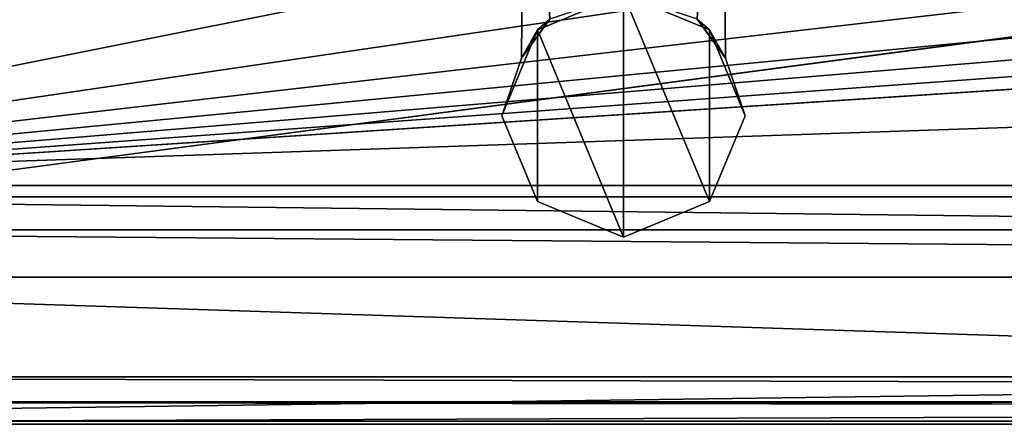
# Model space of a CAD drawing. Header units: metres. Extents: x -1204 to 0, y -809 to 0.
# Tile 2 of 118: x -1139 to -1072, y -804 to -777. Entities that reach past the tile are written whole.
import ezdxf

# ---------------------------------------------------------------- set-up
doc = ezdxf.new("R2010")
doc.units = ezdxf.units.M

msp = doc.modelspace()

# ---------------------------------------------------------------- linework, layer by layer
at = {"layer": 'Object 2'}
for points in [[(-1194.042358, -794.032166, 90), (-1194.042358, -10, 90), (-887.021179, -753.244812, 90)], [(-1149.852295, -749.425964, 2063.697266), (-54.190041, -749.425964, 2063.697266), (-1188.021118, -787.816101, 2063.697266)], [(-1188.021118, -787.816101, 2063.697266), (-54.190041, -749.425964, 2063.697266), (-16.021164, -787.816101, 2063.697266)], [(-1104.291992, -748.818542, 1043.0625), (-1104.555176, -779.170532, 1043.0625), (-1102.623779, -776.50177, 1048.465332)], [(-1104.555176, -779.170532, 1043.0625), (-1104.291992, -748.818542, 1043.0625), (-1102.619507, -776.498535, 1037.654053)], [(-1104.291992, -748.818542, 1183.0625), (-1104.555176, -779.170532, 1183.0625), (-1102.623779, -776.50177, 1188.465332)], [(-1104.555176, -779.170532, 1183.0625), (-1104.291992, -748.818542, 1183.0625), (-1102.619507, -776.498535, 1177.654053)], [(-1090.960571, -748.818604, 1043.0625), (-1090.697144, -779.170349, 1043.0625), (-1092.631714, -776.49884, 1037.654907)], [(-1090.960571, -748.818604, 1183.0625), (-1090.697144, -779.170349, 1183.0625), (-1092.631714, -776.49884, 1177.654907)], [(-1090.697144, -779.170349, 1043.0625), (-1090.960571, -748.818604, 1043.0625), (-1092.627197, -776.502258, 1048.463867)], [(-1090.697144, -779.170349, 1183.0625), (-1090.960571, -748.818604, 1183.0625), (-1092.627197, -776.502258, 1188.463867)], [(-20.4216, -788.570801, 163.059708), (-602.021118, -750.745911, 163.059708), (-1183.620728, -788.570801, 163.059708)], [(-602.021118, -750.745911, 163.059708), (-664.033081, -750.771118, 163.059708), (-1183.620728, -788.570801, 163.059708)], [(-1183.620728, -788.570801, 163.059708), (-664.033081, -750.771118, 163.059708), (-727.836182, -750.84375, 163.059708)], [(-1138.502197, -751.714417, 163.059708), (-1143.007935, -750.791626, 163.059708), (-1183.620728, -788.570801, 163.059708)], [(-727.836182, -750.84375, 163.059708), (-791.708679, -750.950317, 163.059708), (-1183.620728, -788.570801, 163.059708)], [(-791.708679, -750.950317, 163.059708), (-858.853821, -751.084412, 163.059708), (-1183.620728, -788.570801, 163.059708)], [(-1183.620728, -788.570801, 163.059708), (-858.853821, -751.084412, 163.059708), (-929.467041, -751.23645, 163.059708)], [(-929.467041, -751.23645, 163.059708), (-997.594055, -751.389343, 163.059708), (-1183.620728, -788.570801, 163.059708)], [(-997.594055, -751.389343, 163.059708), (-1068.150391, -751.551941, 163.059708), (-1183.620728, -788.570801, 163.059708)], [(-13.021163, -790.816101, 2065.953125), (-1152.32312, -751.484314, 2065.953125), (-1191.021118, -790.816101, 2065.953125)], [(-1183.620728, -788.570801, 163.059708), (-1068.150391, -751.551941, 163.059708), (-1138.502197, -751.714417, 163.059708)], [(-51.719181, -751.484314, 2065.953125), (-1152.32312, -751.484314, 2065.953125), (-13.021163, -790.816101, 2065.953125)], [(-887.021179, -794.032166, 90), (-1194.042358, -794.032166, 90), (-887.021179, -753.244812, 90)], [(-1103.46106, -777.233215, 1238.063354), (-1097.625732, -774.816162, 1238.063354), (-1102.623779, -776.50177, 1188.465332)], [(-1102.619507, -776.498535, 1037.654053), (-1097.625732, -774.816162, 988.062683), (-1103.46106, -777.233215, 988.062683)], [(-1103.46106, -777.233215, 988.062683), (-1097.625732, -774.816162, 988.062683), (-1097.625854, -791.320862, 988.062683)], [(-1097.625732, -774.816162, 1238.063354), (-1103.46106, -777.233215, 1238.063354), (-1097.625854, -791.320862, 1238.063354)], [(-1097.625854, -791.320862, 988.062683), (-1097.625732, -774.816162, 988.062683), (-1091.790527, -788.903809, 988.062683)], [(-1091.790527, -788.903809, 1238.063354), (-1097.625732, -774.816162, 1238.063354), (-1097.625854, -791.320862, 1238.063354)], [(-1091.790527, -777.233215, 988.062683), (-1097.625732, -774.816162, 988.062683), (-1092.631714, -776.49884, 1037.654907)], [(-1091.790527, -777.233215, 1238.063354), (-1092.627197, -776.502258, 1188.463867), (-1097.625732, -774.816162, 1238.063354)], [(-1097.625732, -774.816162, 988.062683), (-1091.790527, -777.233215, 988.062683), (-1091.790527, -788.903809, 988.062683)], [(-1091.790527, -777.233215, 1238.063354), (-1097.625732, -774.816162, 1238.063354), (-1091.790527, -788.903809, 1238.063354)], [(-1102.619507, -776.498535, 1177.654053), (-1102.623779, -776.50177, 1048.465332), (-1104.555176, -779.170532, 1183.0625)], [(-1104.555176, -779.170532, 1043.0625), (-1102.619507, -776.498535, 1037.654053), (-1103.46106, -777.233215, 988.062683)], [(-1104.555176, -779.170532, 1183.0625), (-1103.46106, -777.233215, 1238.063354), (-1102.623779, -776.50177, 1188.465332)], [(-1102.623779, -776.50177, 1048.465332), (-1104.555176, -779.170532, 1043.0625), (-1104.555176, -779.170532, 1183.0625)], [(-1090.697144, -779.170349, 1043.0625), (-1091.790527, -777.233215, 988.062683), (-1092.631714, -776.49884, 1037.654907)], [(-1090.697144, -779.170349, 1183.0625), (-1092.627197, -776.502258, 1048.463867), (-1092.631714, -776.49884, 1177.654907)], [(-1090.697144, -779.170349, 1043.0625), (-1092.627197, -776.502258, 1048.463867), (-1090.697144, -779.170349, 1183.0625)], [(-1090.697144, -779.170349, 1183.0625), (-1092.627197, -776.502258, 1188.463867), (-1091.790527, -777.233215, 1238.063354)], [(-1105.878174, -783.068481, 1238.063354), (-1103.46106, -777.233215, 1238.063354), (-1104.555176, -779.170532, 1183.0625)], [(-1104.555176, -779.170532, 1043.0625), (-1103.46106, -777.233215, 988.062683), (-1105.878174, -783.068481, 988.062683)], [(-1103.46106, -788.903809, 988.062683), (-1105.878174, -783.068481, 988.062683), (-1103.46106, -777.233215, 988.062683)], [(-1103.46106, -777.233215, 1238.063354), (-1105.878174, -783.068481, 1238.063354), (-1103.46106, -788.903809, 1238.063354)], [(-1103.46106, -788.903809, 988.062683), (-1103.46106, -777.233215, 988.062683), (-1097.625854, -791.320862, 988.062683)], [(-1097.625854, -791.320862, 1238.063354), (-1103.46106, -777.233215, 1238.063354), (-1103.46106, -788.903809, 1238.063354)], [(-1089.373413, -783.068542, 988.062683), (-1091.790527, -777.233215, 988.062683), (-1090.697144, -779.170349, 1043.0625)], [(-1089.373413, -783.068542, 1238.063354), (-1090.697144, -779.170349, 1183.0625), (-1091.790527, -777.233215, 1238.063354)], [(-1091.790527, -788.903809, 988.062683), (-1091.790527, -777.233215, 988.062683), (-1089.373413, -783.068542, 988.062683)], [(-1089.373413, -783.068542, 1238.063354), (-1091.790527, -777.233215, 1238.063354), (-1091.790527, -788.903809, 1238.063354)], [(-1105.878174, -783.068481, 988.062683), (-1105.878174, -783.068481, 1238.063354), (-1104.555176, -779.170532, 1183.0625)], [(-1104.555176, -779.170532, 1183.0625), (-1104.555176, -779.170532, 1043.0625), (-1105.878174, -783.068481, 988.062683)], [(-1089.373413, -783.068542, 1238.063354), (-1089.373413, -783.068542, 988.062683), (-1090.697144, -779.170349, 1043.0625)], [(-1089.373413, -783.068542, 1238.063354), (-1090.697144, -779.170349, 1043.0625), (-1090.697144, -779.170349, 1183.0625)], [(-1103.46106, -788.903809, 1238.063354), (-1105.878174, -783.068481, 1238.063354), (-1103.46106, -788.903809, 988.062683)], [(-1105.878174, -783.068481, 1238.063354), (-1105.878174, -783.068481, 988.062683), (-1103.46106, -788.903809, 988.062683)], [(-1091.790527, -788.903809, 988.062683), (-1089.373413, -783.068542, 988.062683), (-1091.790527, -788.903809, 1238.063354)], [(-1089.373413, -783.068542, 988.062683), (-1089.373413, -783.068542, 1238.063354), (-1091.790527, -788.903809, 1238.063354)], [(-1188.021118, -787.816101, 2051.673096), (-16.021164, -787.816101, 2051.673096), (-1204.021118, -803.816101, 2051.673096)], [(-1204.021118, -803.816101, 2051.673096), (-16.021164, -787.816101, 2051.673096), (-0.021163, -803.816101, 2051.673096)], [(-16.021164, -787.816101, 2051.673096), (-1188.021118, -787.816101, 2051.673096), (-16.021164, -787.816101, 2063.697266)], [(-1188.021118, -787.816101, 2051.673096), (-1188.021118, -787.816101, 2063.697266), (-16.021164, -787.816101, 2063.697266)], [(-1.527213, -802.504944, 175), (-1183.620728, -788.570801, 175), (-1202.515137, -802.504944, 175)], [(-1183.620728, -788.570801, 163.059708), (-1183.620728, -788.570801, 175), (-20.4216, -788.570801, 163.059708)], [(-1183.620728, -788.570801, 175), (-20.4216, -788.570801, 175), (-20.4216, -788.570801, 163.059708)], [(-20.4216, -788.570801, 175), (-1183.620728, -788.570801, 175), (-1.527213, -802.504944, 175)], [(-1097.625854, -791.320862, 1238.063354), (-1103.46106, -788.903809, 1238.063354), (-1097.625854, -791.320862, 988.062683)], [(-1103.46106, -788.903809, 1238.063354), (-1103.46106, -788.903809, 988.062683), (-1097.625854, -791.320862, 988.062683)], [(-1097.625854, -791.320862, 988.062683), (-1091.790527, -788.903809, 988.062683), (-1097.625854, -791.320862, 1238.063354)], [(-1091.790527, -788.903809, 988.062683), (-1091.790527, -788.903809, 1238.063354), (-1097.625854, -791.320862, 1238.063354)], [(-1201.021118, -800.816101, 2054.529297), (-3.021163, -800.816101, 2054.529297), (-1191.021118, -790.816101, 2054.529297)], [(-1191.021118, -790.816101, 2054.529297), (-3.021163, -800.816101, 2054.529297), (-13.021163, -790.816101, 2054.529297)], [(-1191.021118, -790.816101, 2054.529297), (-13.021163, -790.816101, 2054.529297), (-1191.021118, -790.816101, 2065.953125)], [(-13.021163, -790.816101, 2054.529297), (-13.021163, -790.816101, 2065.953125), (-1191.021118, -790.816101, 2065.953125)], [(-887.021179, -804.032166), (-1204.042358, -804.032166), (-1194.042358, -794.032166)], [(-1194.042358, -794.032166), (-887.021179, -794.032166), (-887.021179, -804.032166)], [(-1194.042358, -794.032166, 90), (-887.021179, -794.032166, 90), (-1194.042358, -794.032166)], [(-887.021179, -794.032166, 90), (-887.021179, -794.032166), (-1194.042358, -794.032166)], [(-1204.021118, -803.816101, 2111.693115), (-0.021163, -803.816101, 2111.693115), (-1201.021118, -800.816101, 2111.693115)], [(-0.021163, -803.816101, 2111.693115), (-3.021163, -800.816101, 2111.693115), (-1201.021118, -800.816101, 2111.693115)], [(-3.021163, -800.816101, 2054.529297), (-1201.021118, -800.816101, 2054.529297), (-3.021163, -800.816101, 2111.693115)], [(-1201.021118, -800.816101, 2054.529297), (-1201.021118, -800.816101, 2111.693115), (-3.021163, -800.816101, 2111.693115)], [(-1202.515137, -802.504944, 175), (-1204.042358, -804.032166), (-887.021179, -802.897705, 129.995056)], [(-887.021179, -802.897705, 129.995056), (-1204.042358, -804.032166), (-887.021179, -804.032166)], [(-317.021149, -802.897705, 129.995056), (-1.527213, -802.504944, 175), (-1202.515137, -802.504944, 175)], [(-317.021149, -802.897705, 129.995056), (-1202.515137, -802.504944, 175), (-887.021179, -802.897705, 129.995056)], [(-0.021163, -803.816101, 2111.693115), (-1204.021118, -803.816101, 2111.693115), (-0.021163, -803.816101, 2051.673096)], [(-1204.021118, -803.816101, 2111.693115), (-1204.021118, -803.816101, 2051.673096), (-0.021163, -803.816101, 2051.673096)]]:
    msp.add_3dface(points, dxfattribs=at)

doc.saveas('drawing.dxf')
